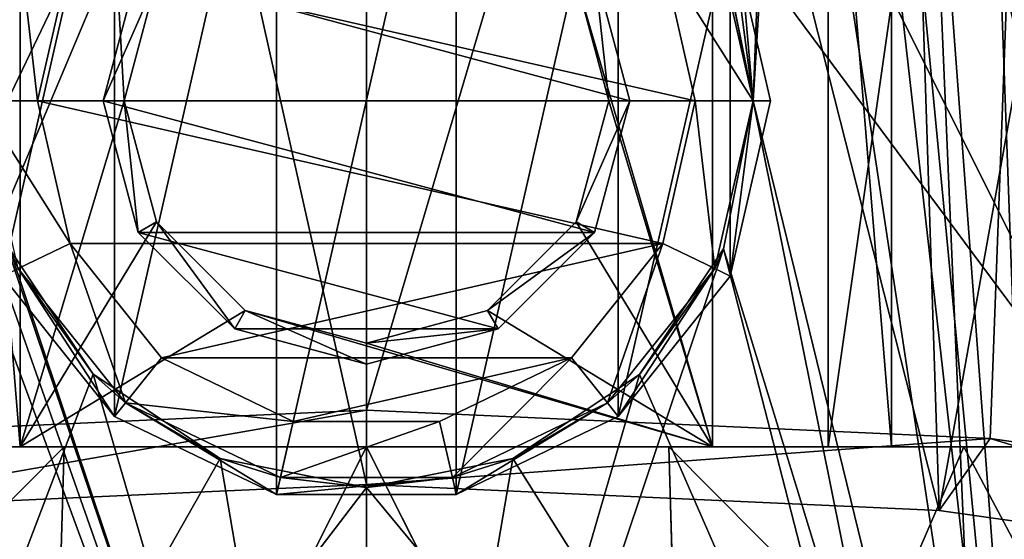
# Model space of a CAD drawing. Header units: millimetres. Extents: x -104 to 104, y -36 to 73.
# Tile 131 of 145: x -3 to 5.53, y 50 to 54.5. Entities that reach past the tile are written whole.
import ezdxf

# ---------------------------------------------------------------- set-up
doc = ezdxf.new("R2010")
doc.units = ezdxf.units.MM
doc.header["$LTSCALE"] = 33.374815
for name, color, linetype in [('445', 7, 'CONTINUOUS'), ('446', 7, 'CONTINUOUS'), ('447', 7, 'CONTINUOUS'), ('450', 7, 'CONTINUOUS'), ('452', 7, 'CONTINUOUS'), ('470', 7, 'CONTINUOUS'), ('473', 7, 'CONTINUOUS'), ('474', 7, 'CONTINUOUS'), ('492', 7, 'CONTINUOUS'), ('493', 7, 'CONTINUOUS'), ('494', 7, 'CONTINUOUS'), ('495', 7, 'CONTINUOUS'), ('496', 7, 'CONTINUOUS'), ('497', 7, 'CONTINUOUS'), ('498', 7, 'CONTINUOUS'), ('499', 7, 'CONTINUOUS'), ('500', 7, 'CONTINUOUS'), ('608', 7, 'CONTINUOUS'), ('609', 7, 'CONTINUOUS'), ('612', 7, 'CONTINUOUS'), ('613', 7, 'CONTINUOUS'), ('616', 7, 'CONTINUOUS'), ('618', 7, 'CONTINUOUS'), ('632', 7, 'CONTINUOUS'), ('634', 7, 'CONTINUOUS'), ('635', 7, 'CONTINUOUS'), ('636', 7, 'CONTINUOUS'), ('637', 7, 'CONTINUOUS'), ('638', 7, 'CONTINUOUS'), ('639', 7, 'CONTINUOUS'), ('641', 7, 'CONTINUOUS'), ('642', 7, 'CONTINUOUS'), ('643', 7, 'CONTINUOUS'), ('644', 7, 'CONTINUOUS'), ('645', 7, 'CONTINUOUS'), ('646', 7, 'CONTINUOUS')]:
    doc.layers.add(name, color=color, linetype=linetype)

msp = doc.modelspace()

# ---------------------------------------------------------------- linework, layer by layer
at = {"layer": '445', "color": 7, "linetype": 'CONTINUOUS', "true_color": 0xe6e6e6}
for points in [[(-13.5513, 50.7965, -54.1309), (-14.9242, 50.7965, -51.8905), (13.5513, 50.7965, -54.1309), (-13.5513, 50.7965, -54.1309)], [(13.5513, 50.7965, -54.1309), (-14.9242, 50.7965, -51.8905), (14.9242, 50.7965, -51.8906), (13.5513, 50.7965, -54.1309)], [(14.9242, 50.7965, -51.8906), (-14.9242, 50.7965, -51.8905), (-6.5, 50.7965, -50.7859), (14.9242, 50.7965, -51.8906)], [(-11.844, 50.7965, -56.1299), (-13.5513, 50.7965, -54.1309), (11.844, 50.7965, -56.1299), (-11.844, 50.7965, -56.1299)], [(11.844, 50.7965, -56.1299), (-13.5513, 50.7965, -54.1309), (13.5513, 50.7965, -54.1309), (11.844, 50.7965, -56.1299)], [(-11.844, 50.7965, -32.4419), (13.5513, 50.7965, -34.4409), (-13.5513, 50.7965, -34.4409), (-11.844, 50.7965, -32.4419)], [(-13.5513, 50.7965, -34.4409), (13.5513, 50.7965, -34.4409), (4, 50.7965, -35.7859), (-13.5513, 50.7965, -34.4409)], [(-4, 50.7965, -35.7859), (-13.5513, 50.7965, -34.4409), (4, 50.7965, -35.7859), (-4, 50.7965, -35.7859)], [(-9.845, 50.7965, -57.8371), (-11.844, 50.7965, -56.1299), (9.845, 50.7965, -57.8371), (-9.845, 50.7965, -57.8371)], [(9.845, 50.7965, -57.8371), (-11.844, 50.7965, -56.1299), (11.844, 50.7965, -56.1299), (9.845, 50.7965, -57.8371)], [(11.844, 50.7965, -32.4419), (13.5513, 50.7965, -34.4409), (-11.844, 50.7965, -32.4419), (11.844, 50.7965, -32.4419)], [(-9.845, 50.7965, -30.7346), (11.844, 50.7965, -32.4419), (-11.844, 50.7965, -32.4419), (-9.845, 50.7965, -30.7346)], [(-7.6047, 50.7965, -59.21), (-9.845, 50.7965, -57.8371), (7.6047, 50.7965, -59.2101), (-7.6047, 50.7965, -59.21)], [(7.6047, 50.7965, -59.2101), (-9.845, 50.7965, -57.8371), (9.845, 50.7965, -57.8371), (7.6047, 50.7965, -59.2101)], [(9.845, 50.7965, -30.7346), (11.844, 50.7965, -32.4419), (-9.845, 50.7965, -30.7346), (9.845, 50.7965, -30.7346)], [(-7.6047, 50.7965, -29.3617), (9.845, 50.7965, -30.7346), (-9.845, 50.7965, -30.7346), (-7.6047, 50.7965, -29.3617)], [(-5.1762, 50.7965, -60.2159), (-7.6047, 50.7965, -59.21), (5.1763, 50.7965, -60.2159), (-5.1762, 50.7965, -60.2159)], [(5.1763, 50.7965, -60.2159), (-7.6047, 50.7965, -59.21), (7.6047, 50.7965, -59.2101), (5.1763, 50.7965, -60.2159)], [(7.6047, 50.7965, -29.3617), (9.845, 50.7965, -30.7346), (-7.6047, 50.7965, -29.3617), (7.6047, 50.7965, -29.3617)], [(-5.1763, 50.7965, -28.3558), (7.6047, 50.7965, -29.3617), (-7.6047, 50.7965, -29.3617), (-5.1763, 50.7965, -28.3558)], [(6.5, 50.7965, -50.7859), (14.9242, 50.7965, -51.8906), (-6.5, 50.7965, -50.7859), (6.5, 50.7965, -50.7859)], [(5.1762, 50.7965, -28.3558), (7.6047, 50.7965, -29.3617), (-5.1763, 50.7965, -28.3558), (5.1762, 50.7965, -28.3558)], [(-2.6198, 50.7965, -27.7421), (5.1762, 50.7965, -28.3558), (-5.1763, 50.7965, -28.3558), (-2.6198, 50.7965, -27.7421)], [(-2.6198, 50.7965, -60.8297), (-5.1762, 50.7965, -60.2159), (2.6198, 50.7965, -60.8297), (-2.6198, 50.7965, -60.8297)], [(2.6198, 50.7965, -60.8297), (-5.1762, 50.7965, -60.2159), (5.1763, 50.7965, -60.2159), (2.6198, 50.7965, -60.8297)], [(0.0001, 50.7965, -61.0359), (-2.6198, 50.7965, -60.8297), (2.6198, 50.7965, -60.8297), (0.0001, 50.7965, -61.0359)], [(2.6198, 50.7965, -27.7421), (5.1762, 50.7965, -28.3558), (-2.6198, 50.7965, -27.7421), (2.6198, 50.7965, -27.7421)], [(-0.0001, 50.7965, -27.5359), (2.6198, 50.7965, -27.7421), (-2.6198, 50.7965, -27.7421), (-0.0001, 50.7965, -27.5359)], [(13.5513, 50.7965, -34.4409), (14.9242, 50.7965, -36.6812), (4, 50.7965, -35.7859), (13.5513, 50.7965, -34.4409)], [(14.9242, 50.7965, -36.6812), (6.5, 50.7965, -37.7859), (4, 50.7965, -35.7859), (14.9242, 50.7965, -36.6812)], [(6.5, 50.7965, -37.7859), (4, 50.7965, -37.7859), (4, 50.7965, -35.7859), (6.5, 50.7965, -37.7859)]]:
    msp.add_3dface(points, dxfattribs=at)
at = {"layer": '446', "color": 7, "linetype": 'CONTINUOUS', "true_color": 0xe6e6e6}
for points in [[(-5.1762, 50.7965, -60.2159), (-2.6198, 50.7965, -60.8297), (-8.117, 45.261, -62.0595), (-5.1762, 50.7965, -60.2159)], [(-8.117, 45.261, -62.0595), (-2.6198, 50.7965, -60.8297), (-2.7808, 45.261, -63.6264), (-8.117, 45.261, -62.0595)], [(-2.6198, 50.7965, -60.8297), (0.0001, 50.7965, -61.0359), (-2.7808, 45.261, -63.6264), (-2.6198, 50.7965, -60.8297)], [(-2.7808, 45.261, -63.6264), (0.0001, 50.7965, -61.0359), (2.7807, 45.261, -63.6264), (-2.7808, 45.261, -63.6264)], [(0.0001, 50.7965, -61.0359), (2.6198, 50.7965, -60.8297), (2.7807, 45.261, -63.6264), (0.0001, 50.7965, -61.0359)], [(2.6198, 50.7965, -60.8297), (5.1763, 50.7965, -60.2159), (2.7807, 45.261, -63.6264), (2.6198, 50.7965, -60.8297)], [(2.7807, 45.261, -63.6264), (5.1763, 50.7965, -60.2159), (8.1169, 45.261, -62.0596), (2.7807, 45.261, -63.6264)], [(5.1763, 50.7965, -60.2159), (7.6047, 50.7965, -59.2101), (8.1169, 45.261, -62.0596), (5.1763, 50.7965, -60.2159)]]:
    msp.add_3dface(points, dxfattribs=at)
at = {"layer": '447', "color": 7, "linetype": 'CONTINUOUS', "true_color": 0xe6e6e6}
for points in [[(-2.7805, 45.261, -24.9453), (-5.1763, 50.7965, -28.3558), (-8.1167, 45.261, -26.5121), (-2.7805, 45.261, -24.9453)], [(-2.6198, 50.7965, -27.7421), (-5.1763, 50.7965, -28.3558), (-2.7805, 45.261, -24.9453), (-2.6198, 50.7965, -27.7421)], [(-0.0001, 50.7965, -27.5359), (-2.6198, 50.7965, -27.7421), (-2.7805, 45.261, -24.9453), (-0.0001, 50.7965, -27.5359)], [(2.781, 45.261, -24.9454), (-0.0001, 50.7965, -27.5359), (-2.7805, 45.261, -24.9453), (2.781, 45.261, -24.9454)], [(2.6198, 50.7965, -27.7421), (-0.0001, 50.7965, -27.5359), (2.781, 45.261, -24.9454), (2.6198, 50.7965, -27.7421)], [(5.1762, 50.7965, -28.3558), (2.6198, 50.7965, -27.7421), (8.1172, 45.261, -26.5123), (5.1762, 50.7965, -28.3558)], [(8.1172, 45.261, -26.5123), (2.6198, 50.7965, -27.7421), (2.781, 45.261, -24.9454), (8.1172, 45.261, -26.5123)], [(7.6047, 50.7965, -29.3617), (5.1762, 50.7965, -28.3558), (8.1172, 45.261, -26.5123), (7.6047, 50.7965, -29.3617)]]:
    msp.add_3dface(points, dxfattribs=at)
at = {"layer": '450', "color": 7, "linetype": 'CONTINUOUS', "true_color": 0xe6e6e6}
for points in [[(0, 50.4711, -64.7859), (4.9643, 50.2466, -64.1757), (0, 69.7965, -64.7859), (0, 50.4711, -64.7859)], [(0, 69.7965, -64.7859), (4.9643, 50.2466, -64.1757), (4.3305, 69.7965, -64.3233), (0, 69.7965, -64.7859)], [(4.3305, 69.7965, -24.2485), (3.35, 53.7965, -24.0615), (3.0924, 55.0845, -24.0205), (4.3305, 69.7965, -24.2485)], [(5.4665, 43.2965, -24.5282), (3.35, 53.7965, -24.0615), (4.3305, 69.7965, -24.2485), (5.4665, 43.2965, -24.5282)], [(8.4653, 69.7965, -25.6153), (5.4665, 43.2965, -24.5282), (4.3305, 69.7965, -24.2485), (8.4653, 69.7965, -25.6153)], [(4.3305, 69.7965, -64.3233), (4.9643, 50.2466, -64.1757), (8.4653, 69.7965, -62.9564), (4.3305, 69.7965, -64.3233)], [(4.9643, 50.2466, -64.1757), (9.6754, 49.5782, -62.359), (8.4653, 69.7965, -62.9564), (4.9643, 50.2466, -64.1757)], [(10.5376, 43.2965, -26.7015), (5.4665, 43.2965, -24.5282), (8.4653, 69.7965, -25.6153), (10.5376, 43.2965, -26.7015)], [(3.094, 52.5126, -24.0207), (3.35, 53.7965, -24.0615), (5.4665, 43.2965, -24.5282), (3.094, 52.5126, -24.0207)], [(2.3664, 51.4253, -23.9229), (3.094, 52.5126, -24.0207), (0, 43.2965, -23.7859), (2.3664, 51.4253, -23.9229)], [(0, 43.2965, -23.7859), (3.094, 52.5126, -24.0207), (5.4665, 43.2965, -24.5282), (0, 43.2965, -23.7859)], [(1.2674, 50.6955, -23.8251), (2.3664, 51.4253, -23.9229), (0, 43.2965, -23.7859), (1.2674, 50.6955, -23.8251)], [(0, 50.4465, -23.7859), (1.2674, 50.6955, -23.8251), (0, 43.2965, -23.7859), (0, 50.4465, -23.7859)]]:
    msp.add_3dface(points, dxfattribs=at)
at = {"layer": '452', "color": 7, "linetype": 'CONTINUOUS', "true_color": 0xe6e6e6}
for points in [[(0, 71.9965, -66.5359), (6.1903, 71.9965, -65.6574), (0, 51.115, -66.5359), (0, 71.9965, -66.5359)], [(0, 51.115, -66.5359), (6.1903, 71.9965, -65.6574), (5.4046, 50.8697, -65.8693), (0, 51.115, -66.5359)], [(5.4046, 50.8697, -65.8693), (6.1903, 71.9965, -65.6574), (10.5439, 50.1374, -63.879), (5.4046, 50.8697, -65.8693)], [(5.3403, 59.1121, -22.6863), (5.9194, 43.2965, -22.8378), (5.5885, 59.1607, -22.7492), (5.3403, 59.1121, -22.6863)], [(4.7422, 59.0385, -22.5471), (5.9194, 43.2965, -22.8378), (5.3403, 59.1121, -22.6863), (4.7422, 59.0385, -22.5471)], [(3.0943, 55.0798, -22.2521), (3.35, 53.7965, -22.2895), (2.8959, 58.9965, -22.2251), (3.0943, 55.0798, -22.2521)], [(2.8959, 58.9965, -22.2251), (3.35, 53.7965, -22.2895), (3.5497, 58.9958, -22.3209), (2.8959, 58.9965, -22.2251)], [(3.35, 53.7965, -22.2895), (5.9194, 43.2965, -22.8378), (3.5497, 58.9958, -22.3209), (3.35, 53.7965, -22.2895)], [(3.5497, 58.9958, -22.3209), (5.9194, 43.2965, -22.8378), (4.1395, 59.0057, -22.4243), (3.5497, 58.9958, -22.3209)], [(4.1395, 59.0057, -22.4243), (5.9194, 43.2965, -22.8378), (4.4182, 59.0172, -22.479), (4.1395, 59.0057, -22.4243)], [(4.4182, 59.0172, -22.479), (5.9194, 43.2965, -22.8378), (4.7422, 59.0385, -22.5471), (4.4182, 59.0172, -22.479)], [(3.094, 52.5124, -22.2521), (5.9194, 43.2965, -22.8378), (3.35, 53.7965, -22.2895), (3.094, 52.5124, -22.2521)], [(2.3666, 51.4255, -22.1621), (5.9194, 43.2965, -22.8378), (3.094, 52.5124, -22.2521), (2.3666, 51.4255, -22.1621)], [(1.2678, 50.6956, -22.072), (5.9194, 43.2965, -22.8378), (2.3666, 51.4255, -22.1621), (1.2678, 50.6956, -22.072)], [(0, 50.4465, -22.0359), (5.9194, 43.2965, -22.8378), (1.2678, 50.6956, -22.072), (0, 50.4465, -22.0359)], [(0, 43.2965, -22.0359), (5.9194, 43.2965, -22.8378), (0, 50.4465, -22.0359), (0, 43.2965, -22.0359)]]:
    msp.add_3dface(points, dxfattribs=at)
at = {"layer": '470', "color": 7, "linetype": 'CONTINUOUS', "true_color": 0xe6e6e6}
for points in [[(-6.1903, 71.9965, -65.6574), (0, 71.9965, -66.5359), (-5.4041, 50.8698, -65.8695), (-6.1903, 71.9965, -65.6574)], [(0, 71.9965, -66.5359), (0, 51.115, -66.5359), (-5.4041, 50.8698, -65.8695), (0, 71.9965, -66.5359)], [(-5.9194, 43.2965, -22.8378), (0, 43.2965, -22.0359), (-5.883, 59.2388, -22.8277), (-5.9194, 43.2965, -22.8378)], [(-5.883, 59.2388, -22.8277), (0, 43.2965, -22.0359), (-5.5807, 59.159, -22.7471), (-5.883, 59.2388, -22.8277)], [(-5.5807, 59.159, -22.7471), (0, 43.2965, -22.0359), (-5.3363, 59.1114, -22.6853), (-5.5807, 59.159, -22.7471)], [(-5.3363, 59.1114, -22.6853), (0, 43.2965, -22.0359), (-3.0943, 52.5133, -22.2521), (-5.3363, 59.1114, -22.6853)], [(-3.0943, 52.5133, -22.2521), (0, 43.2965, -22.0359), (-2.3672, 51.4261, -22.1622), (-3.0943, 52.5133, -22.2521)], [(-2.3672, 51.4261, -22.1622), (0, 43.2965, -22.0359), (-1.2687, 50.696, -22.0721), (-2.3672, 51.4261, -22.1622)], [(0, 43.2965, -22.0359), (0, 50.4465, -22.0359), (-1.2687, 50.696, -22.0721), (0, 43.2965, -22.0359)]]:
    msp.add_3dface(points, dxfattribs=at)
at = {"layer": '473', "color": 7, "linetype": 'CONTINUOUS', "true_color": 0xe6e6e6}
for points in [[(0, 50.4711, -64.7859), (-4.3305, 69.7965, -64.3233), (-4.9655, 50.2465, -64.1753), (0, 50.4711, -64.7859)], [(0, 50.4711, -64.7859), (0, 69.7965, -64.7859), (-4.3305, 69.7965, -64.3233), (0, 50.4711, -64.7859)], [(-2.367, 51.4259, -23.923), (-5.4665, 43.2965, -24.5282), (-3.0944, 52.5134, -24.0208), (-2.367, 51.4259, -23.923)], [(-1.2683, 50.6958, -23.8252), (-5.4665, 43.2965, -24.5282), (-2.367, 51.4259, -23.923), (-1.2683, 50.6958, -23.8252)], [(0, 50.4465, -23.7859), (-5.4665, 43.2965, -24.5282), (-1.2683, 50.6958, -23.8252), (0, 50.4465, -23.7859)], [(0, 50.4465, -23.7859), (0, 43.2965, -23.7859), (-5.4665, 43.2965, -24.5282), (0, 50.4465, -23.7859)]]:
    msp.add_3dface(points, dxfattribs=at)
at = {"layer": '474', "color": 7, "linetype": 'CONTINUOUS', "true_color": 0xe6e6e6}
for points in [[(-5.4041, 50.8698, -65.8695), (0, 51.115, -66.5359), (-4.9655, 50.2465, -64.1753), (-5.4041, 50.8698, -65.8695)], [(0, 51.115, -66.5359), (0, 50.4711, -64.7859), (-4.9655, 50.2465, -64.1753), (0, 51.115, -66.5359)], [(0, 50.4711, -64.7859), (0, 51.115, -66.5359), (5.4046, 50.8697, -65.8693), (0, 50.4711, -64.7859)], [(4.9643, 50.2466, -64.1757), (0, 50.4711, -64.7859), (5.4046, 50.8697, -65.8693), (4.9643, 50.2466, -64.1757)], [(9.6754, 49.5782, -62.359), (4.9643, 50.2466, -64.1757), (5.4046, 50.8697, -65.8693), (9.6754, 49.5782, -62.359)], [(9.6754, 49.5782, -62.359), (5.4046, 50.8697, -65.8693), (10.5439, 50.1374, -63.879), (9.6754, 49.5782, -62.359)]]:
    msp.add_3dface(points, dxfattribs=at)
at = {"layer": '492', "color": 7, "linetype": 'CONTINUOUS', "true_color": 0x737373}
for points in [[(-0.7787, 57.2087, -21.4859), (-2.1825, 56.5327, -21.4859), (-2.1824, 51.0603, -21.4859), (-0.7787, 57.2087, -21.4859)], [(-0.7786, 50.3843, -21.4859), (-0.7787, 57.2087, -21.4859), (-2.1824, 51.0603, -21.4859), (-0.7786, 50.3843, -21.4859)], [(0.7786, 57.2088, -21.4859), (-0.7787, 57.2087, -21.4859), (-0.7786, 50.3843, -21.4859), (0.7786, 57.2088, -21.4859)], [(0.7787, 50.3843, -21.4859), (0.7786, 57.2088, -21.4859), (-0.7786, 50.3843, -21.4859), (0.7787, 50.3843, -21.4859)], [(2.1824, 56.5327, -21.4859), (0.7786, 57.2088, -21.4859), (0.7787, 50.3843, -21.4859), (2.1824, 56.5327, -21.4859)], [(-2.1825, 56.5327, -21.4859), (-3.1532, 55.3153, -21.4859), (-3.1532, 52.2777, -21.4859), (-2.1825, 56.5327, -21.4859)], [(-2.1824, 51.0603, -21.4859), (-2.1825, 56.5327, -21.4859), (-3.1532, 52.2777, -21.4859), (-2.1824, 51.0603, -21.4859)], [(2.1825, 51.0603, -21.4859), (2.1824, 56.5327, -21.4859), (0.7787, 50.3843, -21.4859), (2.1825, 51.0603, -21.4859)], [(3.1532, 55.3153, -21.4859), (2.1824, 56.5327, -21.4859), (2.1825, 51.0603, -21.4859), (3.1532, 55.3153, -21.4859)], [(3.1532, 52.2777, -21.4859), (3.1532, 55.3153, -21.4859), (2.1825, 51.0603, -21.4859), (3.1532, 52.2777, -21.4859)], [(3.5, 53.7965, -21.4859), (3.1532, 55.3153, -21.4859), (3.1532, 52.2777, -21.4859), (3.5, 53.7965, -21.4859)]]:
    msp.add_3dface(points, dxfattribs=at)
at = {"layer": '493', "color": 7, "linetype": 'CONTINUOUS', "true_color": 0x737373}
for points in [[(3.1532, 55.3153, -21.4859), (3.5, 53.7965, -21.4859), (3.1532, 55.3153, -21.9859), (3.1532, 55.3153, -21.4859)], [(3.1532, 55.3153, -21.9859), (3.5, 53.7965, -21.4859), (3.5, 53.7965, -21.9859), (3.1532, 55.3153, -21.9859)]]:
    msp.add_3dface(points, dxfattribs=at)
at = {"layer": '494', "color": 7, "linetype": 'CONTINUOUS', "true_color": 0x737373}
for points in [[(3.5, 53.7965, -21.4859), (3.1532, 52.2777, -21.4859), (3.5, 53.7965, -21.9859), (3.5, 53.7965, -21.4859)], [(3.5, 53.7965, -21.9859), (3.1532, 52.2777, -21.4859), (3.1532, 52.2777, -21.9859), (3.5, 53.7965, -21.9859)], [(-2.1824, 51.0603, -21.4859), (-3.1532, 52.2777, -21.4859), (-2.1825, 51.0603, -21.9859), (-2.1824, 51.0603, -21.4859)], [(-2.1825, 51.0603, -21.9859), (-3.1532, 52.2777, -21.4859), (-3.1532, 52.2777, -21.9859), (-2.1825, 51.0603, -21.9859)], [(3.1532, 52.2777, -21.9859), (2.1825, 51.0603, -21.4859), (2.1824, 51.0603, -21.9859), (3.1532, 52.2777, -21.9859)], [(3.1532, 52.2777, -21.4859), (2.1825, 51.0603, -21.4859), (3.1532, 52.2777, -21.9859), (3.1532, 52.2777, -21.4859)], [(-0.7787, 50.3843, -21.9859), (-2.1824, 51.0603, -21.4859), (-2.1825, 51.0603, -21.9859), (-0.7787, 50.3843, -21.9859)], [(-0.7786, 50.3843, -21.4859), (-2.1824, 51.0603, -21.4859), (-0.7787, 50.3843, -21.9859), (-0.7786, 50.3843, -21.4859)], [(2.1824, 51.0603, -21.9859), (0.7787, 50.3843, -21.4859), (0.7786, 50.3843, -21.9859), (2.1824, 51.0603, -21.9859)], [(2.1825, 51.0603, -21.4859), (0.7787, 50.3843, -21.4859), (2.1824, 51.0603, -21.9859), (2.1825, 51.0603, -21.4859)], [(0.7786, 50.3843, -21.9859), (-0.7786, 50.3843, -21.4859), (-0.7787, 50.3843, -21.9859), (0.7786, 50.3843, -21.9859)], [(0.7787, 50.3843, -21.4859), (-0.7786, 50.3843, -21.4859), (0.7786, 50.3843, -21.9859), (0.7787, 50.3843, -21.4859)]]:
    msp.add_3dface(points, dxfattribs=at)
at = {"layer": '495', "color": 7, "linetype": 'CONTINUOUS', "true_color": 0x737373}
for points in [[(3.1532, 55.3153, -21.9859), (3.35, 53.7965, -21.9859), (3.0181, 55.2502, -21.9859), (3.1532, 55.3153, -21.9859)], [(3.1532, 55.3153, -21.9859), (3.5, 53.7965, -21.9859), (3.35, 53.7965, -21.9859), (3.1532, 55.3153, -21.9859)], [(3.35, 53.7965, -21.9859), (3.1532, 52.2777, -21.9859), (3.0181, 52.3428, -21.9859), (3.35, 53.7965, -21.9859)], [(3.5, 53.7965, -21.9859), (3.1532, 52.2777, -21.9859), (3.35, 53.7965, -21.9859), (3.5, 53.7965, -21.9859)], [(-2.1825, 51.0603, -21.9859), (-3.1532, 52.2777, -21.9859), (-3.0181, 52.3428, -21.9859), (-2.1825, 51.0603, -21.9859)], [(-2.0889, 51.1775, -21.9859), (-2.1825, 51.0603, -21.9859), (-3.0181, 52.3428, -21.9859), (-2.0889, 51.1775, -21.9859)], [(3.0181, 52.3428, -21.9859), (2.1824, 51.0603, -21.9859), (2.0889, 51.1776, -21.9859), (3.0181, 52.3428, -21.9859)], [(3.1532, 52.2777, -21.9859), (2.1824, 51.0603, -21.9859), (3.0181, 52.3428, -21.9859), (3.1532, 52.2777, -21.9859)], [(-0.7787, 50.3843, -21.9859), (-2.1825, 51.0603, -21.9859), (-2.0889, 51.1775, -21.9859), (-0.7787, 50.3843, -21.9859)], [(-0.7452, 50.5305, -21.9859), (-0.7787, 50.3843, -21.9859), (-2.0889, 51.1775, -21.9859), (-0.7452, 50.5305, -21.9859)], [(2.0889, 51.1776, -21.9859), (0.7786, 50.3843, -21.9859), (0.7453, 50.5305, -21.9859), (2.0889, 51.1776, -21.9859)], [(2.1824, 51.0603, -21.9859), (0.7786, 50.3843, -21.9859), (2.0889, 51.1776, -21.9859), (2.1824, 51.0603, -21.9859)], [(0.7786, 50.3843, -21.9859), (-0.7787, 50.3843, -21.9859), (0.7453, 50.5305, -21.9859), (0.7786, 50.3843, -21.9859)], [(0.7453, 50.5305, -21.9859), (-0.7787, 50.3843, -21.9859), (-0.7452, 50.5305, -21.9859), (0.7453, 50.5305, -21.9859)]]:
    msp.add_3dface(points, dxfattribs=at)
at = {"layer": '496', "color": 7, "linetype": 'CONTINUOUS', "true_color": 0x737373}
for points in [[(3.094, 52.5124, -22.2521), (3.35, 53.7965, -22.2895), (3.0181, 52.3428, -21.9859), (3.094, 52.5124, -22.2521)], [(3.35, 53.7965, -22.2895), (3.35, 53.7965, -21.9859), (3.0181, 52.3428, -21.9859), (3.35, 53.7965, -22.2895)], [(-3.0943, 52.5133, -22.2521), (-2.3672, 51.4261, -22.1622), (-3.0181, 52.3428, -21.9859), (-3.0943, 52.5133, -22.2521)], [(2.3666, 51.4255, -22.1621), (3.094, 52.5124, -22.2521), (3.0181, 52.3428, -21.9859), (2.3666, 51.4255, -22.1621)], [(-2.3672, 51.4261, -22.1622), (-2.0889, 51.1775, -21.9859), (-3.0181, 52.3428, -21.9859), (-2.3672, 51.4261, -22.1622)], [(2.3666, 51.4255, -22.1621), (3.0181, 52.3428, -21.9859), (2.0889, 51.1776, -21.9859), (2.3666, 51.4255, -22.1621)], [(-2.3672, 51.4261, -22.1622), (-1.2687, 50.696, -22.0721), (-2.0889, 51.1775, -21.9859), (-2.3672, 51.4261, -22.1622)], [(1.2678, 50.6956, -22.072), (2.3666, 51.4255, -22.1621), (2.0889, 51.1776, -21.9859), (1.2678, 50.6956, -22.072)], [(-1.2687, 50.696, -22.0721), (-0.7452, 50.5305, -21.9859), (-2.0889, 51.1775, -21.9859), (-1.2687, 50.696, -22.0721)], [(1.2678, 50.6956, -22.072), (2.0889, 51.1776, -21.9859), (0.7453, 50.5305, -21.9859), (1.2678, 50.6956, -22.072)], [(-1.2687, 50.696, -22.0721), (0, 50.4465, -22.0359), (-0.7452, 50.5305, -21.9859), (-1.2687, 50.696, -22.0721)], [(0, 50.4465, -22.0359), (1.2678, 50.6956, -22.072), (0.7453, 50.5305, -21.9859), (0, 50.4465, -22.0359)], [(0, 50.4465, -22.0359), (0.7453, 50.5305, -21.9859), (-0.7452, 50.5305, -21.9859), (0, 50.4465, -22.0359)]]:
    msp.add_3dface(points, dxfattribs=at)
at = {"layer": '497', "color": 7, "linetype": 'CONTINUOUS', "true_color": 0x737373}
for points in [[(3.35, 53.7965, -21.9859), (3.0943, 55.0798, -22.2521), (3.0181, 55.2502, -21.9859), (3.35, 53.7965, -21.9859)], [(3.35, 53.7965, -22.2895), (3.0943, 55.0798, -22.2521), (3.35, 53.7965, -21.9859), (3.35, 53.7965, -22.2895)]]:
    msp.add_3dface(points, dxfattribs=at)
at = {"layer": '498', "color": 7, "linetype": 'CONTINUOUS', "true_color": 0x737373}
for points in [[(-3.35, 53.7965, -24.6859), (-3.0183, 55.2499, -24.6859), (-2.85, 53.7965, -25.1859), (-3.35, 53.7965, -24.6859)], [(-2.85, 53.7965, -25.1859), (-3.0183, 55.2499, -24.6859), (-2.5677, 55.0331, -25.1859), (-2.85, 53.7965, -25.1859)], [(3.0183, 55.2499, -24.6859), (3.35, 53.7965, -24.6859), (2.5677, 55.033, -25.1859), (3.0183, 55.2499, -24.6859)], [(2.5677, 55.033, -25.1859), (3.35, 53.7965, -24.6859), (2.85, 53.7965, -25.1859), (2.5677, 55.033, -25.1859)]]:
    msp.add_3dface(points, dxfattribs=at)
at = {"layer": '499', "color": 7, "linetype": 'CONTINUOUS', "true_color": 0x737373}
for points in [[(-3.35, 53.7965, -24.6859), (-2.85, 53.7965, -25.1859), (-2.5677, 52.56, -25.1859), (-3.35, 53.7965, -24.6859)], [(-3.35, 53.7965, -24.6859), (-2.5677, 52.56, -25.1859), (-3.0183, 52.3431, -24.6859), (-3.35, 53.7965, -24.6859)], [(2.5677, 52.56, -25.1859), (2.85, 53.7965, -25.1859), (3.0183, 52.3431, -24.6859), (2.5677, 52.56, -25.1859)], [(2.85, 53.7965, -25.1859), (3.35, 53.7965, -24.6859), (3.0183, 52.3431, -24.6859), (2.85, 53.7965, -25.1859)], [(-3.0183, 52.3431, -24.6859), (-2.5677, 52.56, -25.1859), (-2.0893, 51.1778, -24.6859), (-3.0183, 52.3431, -24.6859)], [(-2.5677, 52.56, -25.1859), (-1.7767, 51.5681, -25.1859), (-2.0893, 51.1778, -24.6859), (-2.5677, 52.56, -25.1859)], [(1.7766, 51.5681, -25.1859), (2.5677, 52.56, -25.1859), (2.0893, 51.1778, -24.6859), (1.7766, 51.5681, -25.1859)], [(2.0893, 51.1778, -24.6859), (2.5677, 52.56, -25.1859), (3.0183, 52.3431, -24.6859), (2.0893, 51.1778, -24.6859)], [(-1.7767, 51.5681, -25.1859), (-0.6344, 51.0181, -25.1859), (-2.0893, 51.1778, -24.6859), (-1.7767, 51.5681, -25.1859)], [(0.6344, 51.0181, -25.1859), (1.7766, 51.5681, -25.1859), (0.7454, 50.5305, -24.6859), (0.6344, 51.0181, -25.1859)], [(0.7454, 50.5305, -24.6859), (1.7766, 51.5681, -25.1859), (2.0893, 51.1778, -24.6859), (0.7454, 50.5305, -24.6859)], [(-2.0893, 51.1778, -24.6859), (-0.6344, 51.0181, -25.1859), (-0.7454, 50.5305, -24.6859), (-2.0893, 51.1778, -24.6859)], [(-0.6344, 51.0181, -25.1859), (0.6344, 51.0181, -25.1859), (-0.7454, 50.5305, -24.6859), (-0.6344, 51.0181, -25.1859)], [(-0.7454, 50.5305, -24.6859), (0.6344, 51.0181, -25.1859), (0.7454, 50.5305, -24.6859), (-0.7454, 50.5305, -24.6859)]]:
    msp.add_3dface(points, dxfattribs=at)
at = {"layer": '500', "color": 7, "linetype": 'CONTINUOUS', "true_color": 0x737373}
for points in [[(-2.85, 53.7965, -25.1859), (-2.5677, 55.0331, -25.1859), (2.85, 53.7965, -25.1859), (-2.85, 53.7965, -25.1859)], [(-2.5677, 55.0331, -25.1859), (2.5677, 55.033, -25.1859), (2.85, 53.7965, -25.1859), (-2.5677, 55.0331, -25.1859)], [(-2.85, 53.7965, -25.1859), (2.85, 53.7965, -25.1859), (2.5677, 52.56, -25.1859), (-2.85, 53.7965, -25.1859)], [(-2.85, 53.7965, -25.1859), (2.5677, 52.56, -25.1859), (-2.5677, 52.56, -25.1859), (-2.85, 53.7965, -25.1859)], [(2.5677, 52.56, -25.1859), (-1.7767, 51.5681, -25.1859), (-2.5677, 52.56, -25.1859), (2.5677, 52.56, -25.1859)], [(2.5677, 52.56, -25.1859), (1.7766, 51.5681, -25.1859), (-1.7767, 51.5681, -25.1859), (2.5677, 52.56, -25.1859)], [(1.7766, 51.5681, -25.1859), (-0.6344, 51.0181, -25.1859), (-1.7767, 51.5681, -25.1859), (1.7766, 51.5681, -25.1859)], [(1.7766, 51.5681, -25.1859), (0.6344, 51.0181, -25.1859), (-0.6344, 51.0181, -25.1859), (1.7766, 51.5681, -25.1859)]]:
    msp.add_3dface(points, dxfattribs=at)
at = {"layer": '608', "color": 7, "linetype": 'CONTINUOUS', "true_color": 0x737373}
for points in [[(3.35, 53.7965, -24.6859), (3.094, 52.5126, -24.0207), (3.0183, 52.3431, -24.6859), (3.35, 53.7965, -24.6859)], [(3.35, 53.7965, -24.0615), (3.094, 52.5126, -24.0207), (3.35, 53.7965, -24.6859), (3.35, 53.7965, -24.0615)], [(-2.367, 51.4259, -23.923), (-3.0944, 52.5134, -24.0208), (-3.0183, 52.3431, -24.6859), (-2.367, 51.4259, -23.923)], [(3.094, 52.5126, -24.0207), (2.3664, 51.4253, -23.9229), (3.0183, 52.3431, -24.6859), (3.094, 52.5126, -24.0207)], [(-2.367, 51.4259, -23.923), (-3.0183, 52.3431, -24.6859), (-2.0893, 51.1778, -24.6859), (-2.367, 51.4259, -23.923)], [(2.3664, 51.4253, -23.9229), (2.0893, 51.1778, -24.6859), (3.0183, 52.3431, -24.6859), (2.3664, 51.4253, -23.9229)], [(-1.2683, 50.6958, -23.8252), (-2.367, 51.4259, -23.923), (-2.0893, 51.1778, -24.6859), (-1.2683, 50.6958, -23.8252)], [(2.3664, 51.4253, -23.9229), (1.2674, 50.6955, -23.8251), (2.0893, 51.1778, -24.6859), (2.3664, 51.4253, -23.9229)], [(-1.2683, 50.6958, -23.8252), (-2.0893, 51.1778, -24.6859), (-0.7454, 50.5305, -24.6859), (-1.2683, 50.6958, -23.8252)], [(1.2674, 50.6955, -23.8251), (0.7454, 50.5305, -24.6859), (2.0893, 51.1778, -24.6859), (1.2674, 50.6955, -23.8251)], [(0, 50.4465, -23.7859), (-1.2683, 50.6958, -23.8252), (-0.7454, 50.5305, -24.6859), (0, 50.4465, -23.7859)], [(1.2674, 50.6955, -23.8251), (0, 50.4465, -23.7859), (0.7454, 50.5305, -24.6859), (1.2674, 50.6955, -23.8251)], [(0, 50.4465, -23.7859), (-0.7454, 50.5305, -24.6859), (0.7454, 50.5305, -24.6859), (0, 50.4465, -23.7859)]]:
    msp.add_3dface(points, dxfattribs=at)
at = {"layer": '609', "color": 7, "linetype": 'CONTINUOUS', "true_color": 0x737373}
for points in [[(3.0924, 55.0845, -24.0205), (3.35, 53.7965, -24.0615), (3.0183, 55.2499, -24.6859), (3.0924, 55.0845, -24.0205)], [(3.35, 53.7965, -24.0615), (3.35, 53.7965, -24.6859), (3.0183, 55.2499, -24.6859), (3.35, 53.7965, -24.0615)]]:
    msp.add_3dface(points, dxfattribs=at)
at = {"layer": '612', "color": 7, "linetype": 'CONTINUOUS', "true_color": 0xe6e6e6}
for points in [[(4, 69.7965, -35.7859), (4, 50.7965, -35.7859), (4, 69.7965, -36.0432), (4, 69.7965, -35.7859)], [(4, 69.7965, -36.0432), (4, 50.7965, -35.7859), (4, 68.2965, -36.0432), (4, 69.7965, -36.0432)], [(4, 50.7965, -35.7859), (4, 50.7965, -37.7859), (4, 68.2965, -37.7859), (4, 50.7965, -35.7859)], [(4, 68.2965, -36.0432), (4, 50.7965, -35.7859), (4, 68.2965, -37.7859), (4, 68.2965, -36.0432)]]:
    msp.add_3dface(points, dxfattribs=at)
at = {"layer": '613', "color": 7, "linetype": 'CONTINUOUS', "true_color": 0xe6e6e6}
for points in [[(6.5, 50.7965, -50.7859), (-6.5, 50.7965, -50.7859), (-6.5, 68.2965, -50.7859), (6.5, 50.7965, -50.7859)], [(-2.2574, 68.2965, -50.7859), (6.5, 50.7965, -50.7859), (-6.5, 68.2965, -50.7859), (-2.2574, 68.2965, -50.7859)], [(2.2574, 68.2965, -50.7859), (6.5, 50.7965, -50.7859), (-2.2574, 68.2965, -50.7859), (2.2574, 68.2965, -50.7859)], [(6.5, 50.7965, -50.7859), (2.2574, 68.2965, -50.7859), (6.5, 68.2965, -50.7859), (6.5, 50.7965, -50.7859)]]:
    msp.add_3dface(points, dxfattribs=at)
at = {"layer": '616', "color": 7, "linetype": 'CONTINUOUS', "true_color": 0xe6e6e6}
for points in [[(-4, 50.7965, -35.7859), (4, 50.7965, -35.7859), (4, 69.7965, -35.7859), (-4, 50.7965, -35.7859)], [(-4, 50.7965, -35.7859), (4, 69.7965, -35.7859), (-4, 69.7965, -35.7859), (-4, 50.7965, -35.7859)]]:
    msp.add_3dface(points, dxfattribs=at)
at = {"layer": '618', "color": 7, "linetype": 'CONTINUOUS', "true_color": 0xe6e6e6}
for points in [[(4, 50.7965, -37.7859), (6.5, 50.7965, -37.7859), (6.5, 68.2965, -37.7859), (4, 50.7965, -37.7859)], [(4, 50.7965, -37.7859), (6.5, 68.2965, -37.7859), (4, 68.2965, -37.7859), (4, 50.7965, -37.7859)]]:
    msp.add_3dface(points, dxfattribs=at)
at = {"layer": '632', "color": 7, "linetype": 'CONTINUOUS', "true_color": 0xe6e6e6}
for points in [[(-3, 50.7965, -39.7359), (-4.55, 50.7965, -39.7359), (-4.55, 69.7965, -39.7359), (-3, 50.7965, -39.7359)], [(-3, 69.7965, -39.7359), (-3, 50.7965, -39.7359), (-4.55, 69.7965, -39.7359), (-3, 69.7965, -39.7359)]]:
    msp.add_3dface(points, dxfattribs=at)
at = {"layer": '634', "color": 7, "linetype": 'CONTINUOUS', "true_color": 0xe6e6e6}
for points in [[(3, 69.7965, -39.2359), (3, 69.7965, -39.7359), (3, 50.7965, -39.7359), (3, 69.7965, -39.2359)], [(3, 69.7965, -39.2359), (3, 50.7965, -39.7359), (3, 50.7965, -39.2359), (3, 69.7965, -39.2359)]]:
    msp.add_3dface(points, dxfattribs=at)
at = {"layer": '635', "color": 7, "linetype": 'CONTINUOUS', "true_color": 0xe6e6e6}
for points in [[(2.1, 53.7966, -39.2359), (1.8187, 54.8464, -36.2859), (1.8186, 54.8466, -39.2359), (2.1, 53.7966, -39.2359)], [(2.1, 53.7965, -36.2859), (1.8187, 54.8464, -36.2859), (2.1, 53.7966, -39.2359), (2.1, 53.7965, -36.2859)], [(1.8186, 52.7465, -39.2359), (2.1, 53.7965, -36.2859), (2.1, 53.7966, -39.2359), (1.8186, 52.7465, -39.2359)], [(1.8187, 52.7466, -36.2859), (2.1, 53.7965, -36.2859), (1.8186, 52.7465, -39.2359), (1.8187, 52.7466, -36.2859)], [(1.0499, 51.9778, -36.2859), (1.8187, 52.7466, -36.2859), (1.0501, 51.978, -39.2359), (1.0499, 51.9778, -36.2859)], [(1.0501, 51.978, -39.2359), (1.8187, 52.7466, -36.2859), (1.8186, 52.7465, -39.2359), (1.0501, 51.978, -39.2359)], [(0, 51.6965, -39.2359), (1.0499, 51.9778, -36.2859), (1.0501, 51.978, -39.2359), (0, 51.6965, -39.2359)], [(0, 51.6965, -36.2859), (1.0499, 51.9778, -36.2859), (0, 51.6965, -39.2359), (0, 51.6965, -36.2859)]]:
    msp.add_3dface(points, dxfattribs=at)
at = {"layer": '636', "color": 7, "linetype": 'CONTINUOUS', "true_color": 0xe6e6e6}
for points in [[(-1.8187, 54.8464, -36.2859), (-2.1, 53.7965, -36.2859), (-1.8186, 54.8465, -39.2359), (-1.8187, 54.8464, -36.2859)], [(-1.8186, 54.8465, -39.2359), (-2.1, 53.7965, -36.2859), (-2.1, 53.7964, -39.2359), (-1.8186, 54.8465, -39.2359)], [(-2.1, 53.7965, -36.2859), (-1.8187, 52.7466, -36.2859), (-2.1, 53.7964, -39.2359), (-2.1, 53.7965, -36.2859)], [(-2.1, 53.7964, -39.2359), (-1.8187, 52.7466, -36.2859), (-1.8186, 52.7464, -39.2359), (-2.1, 53.7964, -39.2359)], [(-1.8187, 52.7466, -36.2859), (-1.0499, 51.9778, -36.2859), (-1.8186, 52.7464, -39.2359), (-1.8187, 52.7466, -36.2859)], [(-1.8186, 52.7464, -39.2359), (-1.0499, 51.9778, -36.2859), (-1.05, 51.9779, -39.2359), (-1.8186, 52.7464, -39.2359)], [(0, 51.6965, -36.2859), (0, 51.6965, -39.2359), (-1.05, 51.9779, -39.2359), (0, 51.6965, -36.2859)], [(-1.0499, 51.9778, -36.2859), (0, 51.6965, -36.2859), (-1.05, 51.9779, -39.2359), (-1.0499, 51.9778, -36.2859)]]:
    msp.add_3dface(points, dxfattribs=at)
at = {"layer": '637', "color": 7, "linetype": 'CONTINUOUS', "true_color": 0xe6e6e6}
for points in [[(-2.2829, 53.7965, -36.103), (-1.8187, 54.8464, -36.2859), (-1.9769, 54.9381, -36.103), (-2.2829, 53.7965, -36.103)], [(-2.1, 53.7965, -36.2859), (-1.8187, 54.8464, -36.2859), (-2.2829, 53.7965, -36.103), (-2.1, 53.7965, -36.2859)], [(-1.9769, 52.6549, -36.103), (-2.1, 53.7965, -36.2859), (-2.2829, 53.7965, -36.103), (-1.9769, 52.6549, -36.103)], [(-1.8187, 52.7466, -36.2859), (-2.1, 53.7965, -36.2859), (-1.9769, 52.6549, -36.103), (-1.8187, 52.7466, -36.2859)], [(-1.1416, 51.8196, -36.103), (-1.8187, 52.7466, -36.2859), (-1.9769, 52.6549, -36.103), (-1.1416, 51.8196, -36.103)], [(-1.0499, 51.9778, -36.2859), (-1.8187, 52.7466, -36.2859), (-1.1416, 51.8196, -36.103), (-1.0499, 51.9778, -36.2859)], [(0, 51.5136, -36.103), (-1.0499, 51.9778, -36.2859), (-1.1416, 51.8196, -36.103), (0, 51.5136, -36.103)], [(0, 51.6965, -36.2859), (-1.0499, 51.9778, -36.2859), (0, 51.5136, -36.103), (0, 51.6965, -36.2859)]]:
    msp.add_3dface(points, dxfattribs=at)
at = {"layer": '638', "color": 7, "linetype": 'CONTINUOUS', "true_color": 0xe6e6e6}
for points in [[(1.8187, 54.8464, -36.2859), (2.1, 53.7965, -36.2859), (1.9769, 54.9381, -36.103), (1.8187, 54.8464, -36.2859)], [(1.9769, 54.9381, -36.103), (2.1, 53.7965, -36.2859), (2.2829, 53.7965, -36.103), (1.9769, 54.9381, -36.103)], [(2.1, 53.7965, -36.2859), (1.8187, 52.7466, -36.2859), (2.2829, 53.7965, -36.103), (2.1, 53.7965, -36.2859)], [(2.2829, 53.7965, -36.103), (1.8187, 52.7466, -36.2859), (1.9769, 52.6549, -36.103), (2.2829, 53.7965, -36.103)], [(1.8187, 52.7466, -36.2859), (1.0499, 51.9778, -36.2859), (1.9769, 52.6549, -36.103), (1.8187, 52.7466, -36.2859)], [(1.9769, 52.6549, -36.103), (1.0499, 51.9778, -36.2859), (1.1416, 51.8196, -36.103), (1.9769, 52.6549, -36.103)], [(1.0499, 51.9778, -36.2859), (0, 51.6965, -36.2859), (1.1416, 51.8196, -36.103), (1.0499, 51.9778, -36.2859)], [(0, 51.6965, -36.2859), (0, 51.5136, -36.103), (1.1416, 51.8196, -36.103), (0, 51.6965, -36.2859)]]:
    msp.add_3dface(points, dxfattribs=at)
at = {"layer": '639', "color": 7, "linetype": 'CONTINUOUS', "true_color": 0xe6e6e6}
for points in [[(4.55, 69.7965, -48.8359), (-4.55, 69.7965, -48.8359), (-4.55, 50.7965, -48.8359), (4.55, 69.7965, -48.8359)], [(4.55, 50.7965, -48.8359), (4.55, 69.7965, -48.8359), (-4.55, 50.7965, -48.8359), (4.55, 50.7965, -48.8359)]]:
    msp.add_3dface(points, dxfattribs=at)
at = {"layer": '641', "color": 7, "linetype": 'CONTINUOUS', "true_color": 0xe6e6e6}
for points in [[(4.55, 69.7965, -39.7359), (4.55, 69.7965, -48.8359), (4.55, 50.7965, -48.8359), (4.55, 69.7965, -39.7359)], [(4.55, 69.7965, -39.7359), (4.55, 50.7965, -48.8359), (4.55, 50.7965, -39.7359), (4.55, 69.7965, -39.7359)]]:
    msp.add_3dface(points, dxfattribs=at)
at = {"layer": '642', "color": 7, "linetype": 'CONTINUOUS', "true_color": 0xe6e6e6}
for points in [[(3, 69.7965, -39.7359), (4.55, 69.7965, -39.7359), (4.55, 50.7965, -39.7359), (3, 69.7965, -39.7359)], [(3, 50.7965, -39.7359), (3, 69.7965, -39.7359), (4.55, 50.7965, -39.7359), (3, 50.7965, -39.7359)]]:
    msp.add_3dface(points, dxfattribs=at)
at = {"layer": '643', "linetype": 'CONTINUOUS'}
for points in [[(-2.2829, 53.7965, -36.103), (-1.9769, 54.9381, -36.103), (2.2829, 53.7965, -36.103), (-2.2829, 53.7965, -36.103)], [(-1.9769, 54.9381, -36.103), (1.9769, 54.9381, -36.103), (2.2829, 53.7965, -36.103), (-1.9769, 54.9381, -36.103)], [(-1.9769, 52.6549, -36.103), (-2.2829, 53.7965, -36.103), (1.9769, 52.6549, -36.103), (-1.9769, 52.6549, -36.103)], [(-2.2829, 53.7965, -36.103), (2.2829, 53.7965, -36.103), (1.9769, 52.6549, -36.103), (-2.2829, 53.7965, -36.103)], [(-1.1416, 51.8196, -36.103), (-1.9769, 52.6549, -36.103), (1.1416, 51.8196, -36.103), (-1.1416, 51.8196, -36.103)], [(-1.9769, 52.6549, -36.103), (1.9769, 52.6549, -36.103), (1.1416, 51.8196, -36.103), (-1.9769, 52.6549, -36.103)], [(0, 51.5136, -36.103), (-1.1416, 51.8196, -36.103), (1.1416, 51.8196, -36.103), (0, 51.5136, -36.103)]]:
    msp.add_3dface(points, dxfattribs=at)
at = {"layer": '644', "color": 7, "linetype": 'CONTINUOUS', "true_color": 0xe6e6e6}
for points in [[(-4.55, 50.7965, -39.7359), (-3, 50.7965, -39.7359), (4.55, 50.7965, -48.8359), (-4.55, 50.7965, -39.7359)], [(-4.55, 50.7965, -39.7359), (4.55, 50.7965, -48.8359), (-4.55, 50.7965, -48.8359), (-4.55, 50.7965, -39.7359)], [(-3, 50.7965, -39.7359), (3, 50.7965, -39.7359), (4.55, 50.7965, -48.8359), (-3, 50.7965, -39.7359)], [(3, 50.7965, -39.7359), (-3, 50.7965, -39.7359), (-3, 50.7965, -39.2359), (3, 50.7965, -39.7359)], [(3, 50.7965, -39.2359), (3, 50.7965, -39.7359), (-3, 50.7965, -39.2359), (3, 50.7965, -39.2359)], [(4.55, 50.7965, -48.8359), (3, 50.7965, -39.7359), (4.55, 50.7965, -39.7359), (4.55, 50.7965, -48.8359)]]:
    msp.add_3dface(points, dxfattribs=at)
at = {"layer": '645', "color": 7, "linetype": 'CONTINUOUS', "true_color": 0xe6e6e6}
for points in [[(-3, 50.7965, -39.7359), (-3, 69.7965, -39.7359), (-3, 50.7965, -39.2359), (-3, 50.7965, -39.7359)], [(-3, 69.7965, -39.7359), (-3, 69.7965, -39.2359), (-3, 50.7965, -39.2359), (-3, 69.7965, -39.7359)]]:
    msp.add_3dface(points, dxfattribs=at)
at = {"layer": '646', "color": 7, "linetype": 'CONTINUOUS', "true_color": 0xe6e6e6}
for points in [[(-3, 69.7965, -39.2359), (-1.8186, 54.8465, -39.2359), (-2.1, 53.7964, -39.2359), (-3, 69.7965, -39.2359)], [(-3, 69.7965, -39.2359), (-2.1, 53.7964, -39.2359), (-3, 50.7965, -39.2359), (-3, 69.7965, -39.2359)], [(3, 69.7965, -39.2359), (3, 50.7965, -39.2359), (1.8186, 54.8466, -39.2359), (3, 69.7965, -39.2359)], [(3, 50.7965, -39.2359), (2.1, 53.7966, -39.2359), (1.8186, 54.8466, -39.2359), (3, 50.7965, -39.2359)], [(-2.1, 53.7964, -39.2359), (-1.8186, 52.7464, -39.2359), (-3, 50.7965, -39.2359), (-2.1, 53.7964, -39.2359)], [(3, 50.7965, -39.2359), (1.8186, 52.7465, -39.2359), (2.1, 53.7966, -39.2359), (3, 50.7965, -39.2359)], [(-1.8186, 52.7464, -39.2359), (-1.05, 51.9779, -39.2359), (-3, 50.7965, -39.2359), (-1.8186, 52.7464, -39.2359)], [(3, 50.7965, -39.2359), (1.0501, 51.978, -39.2359), (1.8186, 52.7465, -39.2359), (3, 50.7965, -39.2359)], [(-1.05, 51.9779, -39.2359), (3, 50.7965, -39.2359), (-3, 50.7965, -39.2359), (-1.05, 51.9779, -39.2359)], [(0, 51.6965, -39.2359), (3, 50.7965, -39.2359), (-1.05, 51.9779, -39.2359), (0, 51.6965, -39.2359)], [(3, 50.7965, -39.2359), (0, 51.6965, -39.2359), (1.0501, 51.978, -39.2359), (3, 50.7965, -39.2359)]]:
    msp.add_3dface(points, dxfattribs=at)

doc.saveas('drawing.dxf')
